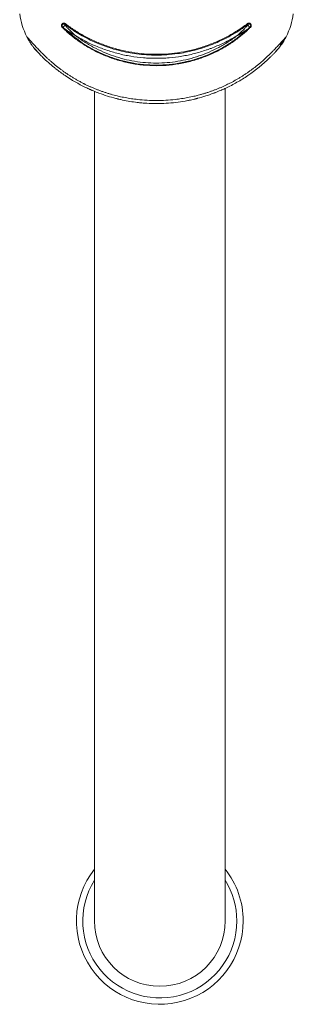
# Model space of a CAD drawing. Header units: millimetres. Extents: x 272.415 to 272.635, y 46.157 to 46.423.
# Tile 1 of 2: x 272.505 to 272.544, y 46.157 to 46.296. Entities that reach past the tile are written whole.
import ezdxf

# ---------------------------------------------------------------- set-up
doc = ezdxf.new("R2010")
doc.units = ezdxf.units.MM
doc.layers.add('SANINDUSA', color=3, linetype='Continuous')

msp = doc.modelspace()

# ---------------------------------------------------------------- linework, layer by layer
at = {"layer": 'SANINDUSA', "linetype": 'Continuous', "lineweight": 15}
for p, q in [((272.5108454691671, 46.2949189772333), (272.5108446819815, 46.29491976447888)), ((272.5374053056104, 46.29491897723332), (272.5374045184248, 46.2949197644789)), ((272.5416386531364, 46.29237527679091), (272.5422479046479, 46.29325718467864)), ((272.5069386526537, 46.29183859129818), (272.5072105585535, 46.29154964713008)), ((272.5410655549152, 46.29155664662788), (272.541337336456, 46.29184292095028)), ((272.5153626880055, 46.28580615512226), (272.5153626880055, 46.20289410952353)), ((272.5338626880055, 46.20289410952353), (272.5338626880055, 46.28622547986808)), ((272.5153626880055, 46.20289410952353), (272.5153626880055, 46.16839410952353)), ((272.5338626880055, 46.16839410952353), (272.5338626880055, 46.20289410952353))]:
    msp.add_line(p, q, dxfattribs=at)
at = {"layer": 'SANINDUSA', "linetype": 'Continuous', "lineweight": 15, "flags": 128}
for points in [[(272.5111753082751, 46.29528969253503), (272.511124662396, 46.29530988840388), (272.5110637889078, 46.29531765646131), (272.5109966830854, 46.29531222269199), (272.5109284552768, 46.29529326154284), (272.5108650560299, 46.29526094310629), (272.510813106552, 46.29521570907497), (272.5107795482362, 46.29515811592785), (272.5107695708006, 46.29509047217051)], [(272.5373191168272, 46.29533180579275), (272.5373321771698, 46.29532904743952), (272.537347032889, 46.29532765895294)], [(272.5109572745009, 46.29487655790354), (272.5110551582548, 46.29475228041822), (272.5111539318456, 46.29464641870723)]]:
    msp.add_lwpolyline(points, dxfattribs=at)
at = {"layer": 'SANINDUSA', "linetype": 'Continuous', "lineweight": 15}
for centre, radius, start, end in [((272.5147121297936, 46.29808197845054), 0.01000672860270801, 187.3739180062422, 207.0887186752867), ((272.5336176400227, 46.29807862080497), 0.00996562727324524, 332.8156119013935, 352.6118620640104), ((272.5195998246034, 46.30628587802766), 0.01437259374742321, 234.0645012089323, 241.349916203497), ((272.5144425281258, 46.29793368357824), 0.00969917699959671, 207.0340245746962, 212.1183900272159), ((272.5246126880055, 46.16839410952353), 0.0118000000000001, 141.6188994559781, 0), ((272.5246126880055, 46.16839410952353), 0.0118000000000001, 0, 38.3811005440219), ((272.5246126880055, 46.16839410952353), 0.01090000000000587, 148.0623060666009, 0), ((272.5246126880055, 46.16839410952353), 0.01090000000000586, 0, 31.93769393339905), ((272.5246126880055, 46.16839410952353), 0.009250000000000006, 180, 270), ((272.5246126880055, 46.16839410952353), 0.009250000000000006, 270, 0)]:
    msp.add_arc(centre, radius, start, end, dxfattribs=at)
for points, knots in [([(272.5108056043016, 46.29485844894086), (272.5107930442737, 46.29487185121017), (272.5107681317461, 46.29489843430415), (272.5107391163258, 46.29494553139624), (272.5107140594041, 46.2950045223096), (272.5106985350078, 46.29507694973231), (272.5107012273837, 46.29515919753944), (272.5107217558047, 46.29523827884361), (272.5107598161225, 46.29530886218), (272.5108112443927, 46.2953701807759), (272.5108548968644, 46.29539901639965), (272.5108768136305, 46.29541349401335)], [0, 0, 0, 0, 0.08417933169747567, 0.1669677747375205, 0.2506946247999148, 0.3752028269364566, 0.5007644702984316, 0.6247061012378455, 0.750279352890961, 0.8746217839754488, 1, 1, 1, 1]), ([(272.5108959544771, 46.29531590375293), (272.510881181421, 46.29530616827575), (272.5108529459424, 46.29528756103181), (272.5108199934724, 46.29525065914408), (272.5107962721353, 46.29521238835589), (272.5107810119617, 46.29517431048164), (272.5107664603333, 46.29511158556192), (272.5107718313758, 46.29501384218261), (272.5108210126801, 46.29495048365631), (272.5108454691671, 46.2949189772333)], [0, 0, 0, 0, 0.1218410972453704, 0.2328727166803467, 0.3331937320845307, 0.422941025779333, 0.5023088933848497, 0.752512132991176, 1, 1, 1, 1]), ([(272.5108959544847, 46.29531590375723), (272.5108798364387, 46.2953052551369), (272.5108476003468, 46.29528395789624), (272.5108100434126, 46.29523902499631), (272.5107836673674, 46.29518744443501), (272.5107697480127, 46.2951367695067), (272.5107706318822, 46.29510421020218), (272.5107709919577, 46.29509094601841)], [0, 0, 0, 0, 0.213336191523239, 0.4266723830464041, 0.6400085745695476, 0.8533447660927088, 1, 1, 1, 1]), ([(272.5108768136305, 46.29541349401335), (272.5108920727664, 46.29542140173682), (272.5109222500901, 46.29543704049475), (272.510971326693, 46.29545088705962), (272.5110220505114, 46.29545684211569), (272.5110890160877, 46.29545386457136), (272.511174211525, 46.29543075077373), (272.5112327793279, 46.29539116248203), (272.5112634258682, 46.29537044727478)], [0, 0, 0, 0, 0.1262728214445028, 0.2497242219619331, 0.3733400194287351, 0.5001050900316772, 0.7384219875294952, 1, 1, 1, 1]), ([(272.5108959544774, 46.29531590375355), (272.5109030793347, 46.29531962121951), (272.5109051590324, 46.29533213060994), (272.5109016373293, 46.2953500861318), (272.5108981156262, 46.29536804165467), (272.5108890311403, 46.29539124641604), (272.5108768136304, 46.2954134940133)], [0, 0, 0, 0, 0.5, 0.5, 0.5, 1, 1, 1, 1]), ([(272.5111782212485, 46.29527947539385), (272.511168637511, 46.2952866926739), (272.5111480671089, 46.29530218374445), (272.5111166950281, 46.29532073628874), (272.5110801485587, 46.29533555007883), (272.5110352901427, 46.29534620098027), (272.5109691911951, 46.29534766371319), (272.510923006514, 46.29532763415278), (272.5108959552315, 46.29531590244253)], [0, 0, 0, 0, 0.1167076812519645, 0.2504997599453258, 0.3587121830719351, 0.5009375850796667, 0.7076892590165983, 1, 1, 1, 1]), ([(272.5109616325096, 46.29480646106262), (272.5109481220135, 46.29481945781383), (272.510946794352, 46.29484505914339), (272.5109690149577, 46.29491163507), (272.5109925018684, 46.29495242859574), (272.5110552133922, 46.29503336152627), (272.5110942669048, 46.29507328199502), (272.5111727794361, 46.29513670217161), (272.5112119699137, 46.29515993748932), (272.5112437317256, 46.29517050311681)], [0, 0, 0, 0, 0.25, 0.25, 0.5, 0.5, 0.75, 0.75, 1, 1, 1, 1]), ([(272.5370694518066, 46.29527946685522), (272.5369531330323, 46.29519270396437), (272.5366985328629, 46.2950027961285), (272.5362750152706, 46.29470468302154), (272.5357757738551, 46.29437120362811), (272.5351965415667, 46.29400911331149), (272.5345334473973, 46.2936249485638), (272.5337818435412, 46.29322644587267), (272.5329365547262, 46.29282231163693), (272.5319919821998, 46.29242251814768), (272.5307984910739, 46.29198609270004), (272.5291670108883, 46.29150637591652), (272.5273651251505, 46.29115338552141), (272.5256046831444, 46.29096908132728), (272.5241466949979, 46.29091867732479), (272.5227215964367, 46.29096456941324), (272.5209774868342, 46.29113485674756), (272.5191412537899, 46.29148390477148), (272.5172877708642, 46.29202743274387), (272.5158045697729, 46.29259054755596), (272.5145105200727, 46.29319029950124), (272.5134187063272, 46.29378119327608), (272.5125150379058, 46.29433605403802), (272.5117861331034, 46.29482776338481), (272.5113644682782, 46.2951410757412), (272.5111782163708, 46.29527946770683)], [0, 0, 0, 0, 0.01578905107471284, 0.03455929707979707, 0.0562967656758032, 0.08099632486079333, 0.1086662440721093, 0.1393344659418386, 0.1730563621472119, 0.2099229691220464, 0.2500398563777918, 0.3100371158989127, 0.3928698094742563, 0.4469935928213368, 0.5000134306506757, 0.5493911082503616, 0.6000169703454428, 0.6882062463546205, 0.7499810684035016, 0.8081029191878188, 0.8594572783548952, 0.9042971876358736, 0.9427149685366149, 0.9746968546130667, 1, 1, 1, 1]), ([(272.5111782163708, 46.29527946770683), (272.5111814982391, 46.29527352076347), (272.511188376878, 46.29526105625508), (272.5112030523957, 46.29523590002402), (272.5112213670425, 46.29520564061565), (272.5112360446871, 46.29518257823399), (272.5112437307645, 46.29517050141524)], [0, 0, 0, 0, 0.2161512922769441, 0.4530427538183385, 0.7135810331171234, 0.9999999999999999, 0.9999999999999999, 0.9999999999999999, 0.9999999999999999]), ([(272.5112634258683, 46.29537044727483), (272.5112561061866, 46.29535975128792), (272.5112479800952, 46.29534876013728), (272.5112396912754, 46.29533834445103), (272.5112314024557, 46.2953279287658), (272.5112229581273, 46.29531809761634), (272.5112150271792, 46.29530962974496), (272.5112070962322, 46.29530116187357), (272.511199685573, 46.29529406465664), (272.5111933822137, 46.2952889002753), (272.5111870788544, 46.29528373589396), (272.5111818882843, 46.29528050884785), (272.5111782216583, 46.29527947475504)], [0, 0, 0, 0, 0.25, 0.25, 0.25, 0.5, 0.5, 0.5, 0.75, 0.75, 0.75, 1, 1, 1, 1]), ([(272.5112437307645, 46.29517050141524), (272.5112550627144, 46.29515322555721), (272.5112784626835, 46.29511755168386), (272.5113178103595, 46.29506345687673), (272.5113620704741, 46.29500708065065), (272.5114380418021, 46.29491371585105), (272.5115550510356, 46.29477751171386), (272.5117245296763, 46.29459342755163), (272.5119711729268, 46.294339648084), (272.5122356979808, 46.29408781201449), (272.5124555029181, 46.2938904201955), (272.5125576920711, 46.29380237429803), (272.5126119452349, 46.29375441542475), (272.5126593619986, 46.29371149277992), (272.5126948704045, 46.29368383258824), (272.5127087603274, 46.29367301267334)], [0, 0, 0, 0, 0.03453566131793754, 0.07131459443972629, 0.1036551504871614, 0.1428055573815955, 0.2499144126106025, 0.3640955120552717, 0.4999499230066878, 0.749945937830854, 0.8749612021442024, 0.9113356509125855, 0.9374854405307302, 0.9755460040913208, 1, 1, 1, 1]), ([(272.5112634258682, 46.29537044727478), (272.5113782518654, 46.29528441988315), (272.5116075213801, 46.29511265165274), (272.5119577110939, 46.29486402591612), (272.5123117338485, 46.29462255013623), (272.5126701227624, 46.29438877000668), (272.5130327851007, 46.29416246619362), (272.5133997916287, 46.29394363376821), (272.5137711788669, 46.29373221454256), (272.5145243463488, 46.2933232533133), (272.5156881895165, 46.29276505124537), (272.5172985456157, 46.29214817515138), (272.5189583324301, 46.2916613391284), (272.5206585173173, 46.29131125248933), (272.5223822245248, 46.29109823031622), (272.5241149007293, 46.29103022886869), (272.5258476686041, 46.29109847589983), (272.5275716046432, 46.29131154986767), (272.529272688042, 46.29166155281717), (272.5309343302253, 46.29214822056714), (272.5325475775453, 46.29276495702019), (272.5338432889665, 46.29338500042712), (272.5348444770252, 46.29393995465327), (272.5355766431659, 46.29438584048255), (272.5362932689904, 46.29485992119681), (272.5367543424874, 46.29519995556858), (272.5369855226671, 46.29537044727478)], [0, 0, 0, 0, 0.01574948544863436, 0.03144651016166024, 0.04709993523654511, 0.06271845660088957, 0.07831060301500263, 0.09388473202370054, 0.1094489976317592, 0.1250117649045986, 0.1874800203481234, 0.2499926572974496, 0.3123731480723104, 0.3750070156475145, 0.4378467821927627, 0.500062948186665, 0.56225356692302, 0.6250635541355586, 0.687659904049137, 0.7500066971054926, 0.8125175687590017, 0.8749876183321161, 0.9061141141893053, 0.9372802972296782, 0.9685526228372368, 1, 1, 1, 1]), ([(272.5355277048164, 46.29367301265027), (272.5355483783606, 46.29369029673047), (272.5356267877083, 46.2937558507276), (272.5357614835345, 46.29387311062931), (272.5359451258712, 46.29403688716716), (272.5361307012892, 46.29420969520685), (272.5363203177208, 46.29439393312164), (272.5364922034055, 46.29456908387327), (272.5366463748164, 46.29473456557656), (272.5367731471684, 46.29487760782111), (272.5368730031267, 46.29499699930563), (272.5369491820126, 46.29509309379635), (272.5369860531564, 46.29514716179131), (272.5370019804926, 46.29517051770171)], [0, 0, 0, 0, 0.03734360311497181, 0.1416345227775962, 0.2477521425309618, 0.3794745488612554, 0.4952174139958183, 0.6180108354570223, 0.7250864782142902, 0.8165774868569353, 0.892665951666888, 0.953634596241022, 0.9999999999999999, 0.9999999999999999, 0.9999999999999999, 0.9999999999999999]), ([(272.5369855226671, 46.29537044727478), (272.5370061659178, 46.29538483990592), (272.5370459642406, 46.29541258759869), (272.5371107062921, 46.29544067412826), (272.5371882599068, 46.29545793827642), (272.5372806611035, 46.29545650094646), (272.5373429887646, 46.29542781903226), (272.5373741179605, 46.29541349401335)], [0, 0, 0, 0, 0.1781092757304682, 0.3433785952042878, 0.5010304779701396, 0.7507925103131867, 1, 1, 1, 1]), ([(272.536985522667, 46.29537044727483), (272.5369929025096, 46.29535975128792), (272.5370010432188, 46.29534876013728), (272.5370092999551, 46.29533834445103), (272.5370175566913, 46.2953279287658), (272.5370259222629, 46.29531809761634), (272.5370337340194, 46.29530962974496), (272.537041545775, 46.29530116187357), (272.5370487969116, 46.29529406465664), (272.5370549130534, 46.2952889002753), (272.5370610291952, 46.29528373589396), (272.537066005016, 46.29528050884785), (272.5370694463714, 46.29527947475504)], [0, 0, 0, 0, 0.25, 0.25, 0.25, 0.5, 0.5, 0.5, 0.75, 0.75, 0.75, 1, 1, 1, 1]), ([(272.5370019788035, 46.2951705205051), (272.537017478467, 46.29516524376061), (272.5370348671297, 46.29515682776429), (272.5370532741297, 46.29514569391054), (272.5370716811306, 46.2951345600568), (272.5370911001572, 46.29512071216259), (272.537110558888, 46.29510484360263), (272.5371300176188, 46.29508897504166), (272.5371495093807, 46.29507109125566), (272.5371680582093, 46.29505208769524), (272.5371866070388, 46.29503308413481), (272.5372042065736, 46.29501296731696), (272.5372199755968, 46.29499274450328), (272.5372357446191, 46.2949725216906), (272.5372496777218, 46.29495219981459), (272.5372610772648, 46.29493279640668), (272.5372724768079, 46.29491339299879), (272.5372813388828, 46.29489491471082), (272.5372872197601, 46.29487828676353), (272.5372931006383, 46.29486165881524), (272.5372959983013, 46.29484688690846), (272.5372957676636, 46.29483471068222), (272.537295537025, 46.29482253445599), (272.5372921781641, 46.29481295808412), (272.5372858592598, 46.29480646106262)], [0, 0, 0, 0, 0.125, 0.125, 0.125, 0.25, 0.25, 0.25, 0.375, 0.375, 0.375, 0.5, 0.5, 0.5, 0.625, 0.625, 0.625, 0.75, 0.75, 0.75, 0.875, 0.875, 0.875, 1, 1, 1, 1]), ([(272.5370019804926, 46.29517051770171), (272.537016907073, 46.29519408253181), (272.5370436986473, 46.29523637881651), (272.5370615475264, 46.29526624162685), (272.5370694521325, 46.29527946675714)], [0, 0, 0, 0, 0.557137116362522, 1, 1, 1, 1]), ([(272.5373532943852, 46.29531590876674), (272.5373390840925, 46.2953229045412), (272.5373125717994, 46.2953359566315), (272.5372721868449, 46.29534447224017), (272.5372374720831, 46.29534645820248), (272.5372020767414, 46.29534363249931), (272.5371680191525, 46.29533559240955), (272.5371313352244, 46.29532077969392), (272.5370995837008, 46.29530220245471), (272.5370790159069, 46.29528669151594), (272.5370694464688, 46.29527947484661)], [0, 0, 0, 0, 0.1569464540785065, 0.2928166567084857, 0.4071577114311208, 0.4998468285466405, 0.6411198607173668, 0.7499259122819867, 0.8836497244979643, 1, 1, 1, 1]), ([(272.5373533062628, 46.29531590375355), (272.5373499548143, 46.29531776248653), (272.5373478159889, 46.29532175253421), (272.5373470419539, 46.29532759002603), (272.5373462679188, 46.29533342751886), (272.5373468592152, 46.29534110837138), (272.5373487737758, 46.2953500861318), (272.5373506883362, 46.29535906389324), (272.5373539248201, 46.29536933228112), (272.537358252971, 46.29538016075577), (272.5373625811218, 46.29539098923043), (272.5373679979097, 46.29540237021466), (272.5373741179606, 46.2954134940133)], [0, 0, 0, 0, 0.25, 0.25, 0.25, 0.5, 0.5, 0.5, 0.75, 0.75, 0.75, 1, 1, 1, 1]), ([(272.5373532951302, 46.29531591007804), (272.5374203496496, 46.2952778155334), (272.5374678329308, 46.29520710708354), (272.5374876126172, 46.29505413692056), (272.5374596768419, 46.29497367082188), (272.5374045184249, 46.29491976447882)], [0, 0, 0, 0, 0.5, 0.5, 1, 1, 1, 1]), ([(272.5374053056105, 46.29491897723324), (272.5374158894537, 46.29493044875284), (272.5374369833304, 46.294953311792), (272.537460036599, 46.29499480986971), (272.5374753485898, 46.29503955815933), (272.5374818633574, 46.29508665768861), (272.5374783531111, 46.29515239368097), (272.5374466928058, 46.29524355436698), (272.5373870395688, 46.29528976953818), (272.5373533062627, 46.29531590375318)], [0, 0, 0, 0, 0.0989561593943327, 0.1972222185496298, 0.2954815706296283, 0.3944177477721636, 0.4947004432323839, 0.7142581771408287, 0.9999999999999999, 0.9999999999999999, 0.9999999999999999, 0.9999999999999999]), ([(272.5373741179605, 46.29541349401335), (272.5373890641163, 46.29540412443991), (272.5374187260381, 46.29538552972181), (272.5374574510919, 46.29534944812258), (272.5374963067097, 46.29530124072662), (272.5375304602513, 46.29523797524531), (272.5375512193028, 46.29515884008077), (272.5375540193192, 46.29507642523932), (272.5375363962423, 46.29499552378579), (272.5375018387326, 46.29491959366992), (272.537465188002, 46.29487886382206), (272.5374468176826, 46.29485844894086)], [0, 0, 0, 0, 0.08405410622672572, 0.1668125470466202, 0.2500411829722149, 0.3759328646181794, 0.5003879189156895, 0.6257338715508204, 0.7502363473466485, 0.8748118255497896, 0.9999999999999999, 0.9999999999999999, 0.9999999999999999, 0.9999999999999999]), ([(272.5107709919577, 46.29509094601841), (272.5107707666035, 46.29508492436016), (272.5107698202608, 46.29505963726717), (272.5107818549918, 46.29501595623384), (272.5108058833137, 46.29496296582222), (272.5108317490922, 46.29493416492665), (272.5108446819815, 46.29491976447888)], [0, 0, 0, 0, 0.09435679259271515, 0.3962378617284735, 0.6981189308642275, 1, 1, 1, 1]), ([(272.5108454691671, 46.29491897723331), (272.5108476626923, 46.29491682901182), (272.5108449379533, 46.29490966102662), (272.5108378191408, 46.29489885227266), (272.5108307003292, 46.29488804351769), (272.510819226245, 46.29487365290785), (272.5108056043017, 46.29485844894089)], [0, 0, 0, 0, 0.5, 0.5, 0.5, 1, 1, 1, 1]), ([(272.5374468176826, 46.29485844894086), (272.5373478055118, 46.2947631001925), (272.5371500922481, 46.29457270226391), (272.5368461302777, 46.29429553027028), (272.5365373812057, 46.29402511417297), (272.5362232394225, 46.29376195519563), (272.5359038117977, 46.29350584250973), (272.5355790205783, 46.29325675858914), (272.5352488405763, 46.29301463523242), (272.5349132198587, 46.29277942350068), (272.5341776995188, 46.29228695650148), (272.5330002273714, 46.29159450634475), (272.5313277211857, 46.29081863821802), (272.5295815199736, 46.29020471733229), (272.5277837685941, 46.28976404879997), (272.5259518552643, 46.28949853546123), (272.5241043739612, 46.28941060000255), (272.522254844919, 46.28950080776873), (272.5204208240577, 46.2897698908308), (272.5186290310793, 46.29021255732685), (272.5168907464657, 46.29082666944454), (272.5152229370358, 46.29160366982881), (272.5139543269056, 46.2923532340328), (272.5130471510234, 46.29297484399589), (272.512459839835, 46.29341115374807), (272.5118902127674, 46.29387026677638), (272.5113362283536, 46.29435071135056), (272.5109827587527, 46.294688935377), (272.5108056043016, 46.29485844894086)], [0, 0, 0, 0, 0.01405615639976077, 0.02806815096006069, 0.04204470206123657, 0.055994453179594, 0.0699260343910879, 0.08384830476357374, 0.09777008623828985, 0.1117000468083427, 0.1256466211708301, 0.1880188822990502, 0.250605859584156, 0.3128904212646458, 0.3756885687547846, 0.4380697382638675, 0.5002754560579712, 0.5629023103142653, 0.6255228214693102, 0.6880034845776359, 0.749977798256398, 0.8126572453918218, 0.8751288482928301, 0.9000646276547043, 0.9249697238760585, 0.9498938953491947, 0.9748874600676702, 1, 1, 1, 1]), ([(272.5108446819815, 46.29491976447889), (272.5108446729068, 46.29491977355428), (272.5108447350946, 46.29491971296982), (272.5108448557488, 46.29491959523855), (272.510844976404, 46.29491947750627), (272.5108451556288, 46.29491930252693), (272.5108453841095, 46.29491907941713), (272.5108456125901, 46.29491885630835), (272.5108458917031, 46.29491858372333), (272.5108462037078, 46.29491827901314), (272.5108465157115, 46.29491797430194), (272.5108468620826, 46.29491763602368), (272.5108472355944, 46.2949172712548), (272.510847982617, 46.29491654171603), (272.5108488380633, 46.29491570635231), (272.5108497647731, 46.29491480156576), (272.510850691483, 46.29491389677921), (272.5108516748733, 46.29491293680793), (272.510852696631, 46.29491193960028), (272.5108547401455, 46.29490994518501), (272.5108569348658, 46.29490780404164), (272.5108592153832, 46.29490558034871), (272.5108614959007, 46.29490335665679), (272.5108638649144, 46.29490104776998), (272.5108662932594, 46.29489868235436), (272.5108711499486, 46.29489395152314), (272.5108761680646, 46.29488906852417), (272.5108812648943, 46.29488411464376), (272.510886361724, 46.29487916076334), (272.5108915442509, 46.29487412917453), (272.5108967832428, 46.29486904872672), (272.5109072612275, 46.2948588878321), (272.5109179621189, 46.29484853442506), (272.5109287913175, 46.29483808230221), (272.510939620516, 46.29482763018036), (272.5109505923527, 46.29481706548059), (272.5109616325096, 46.29480646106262)], [0, 0, 0, 0, 0.01562499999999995, 0.01562499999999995, 0.01562499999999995, 0.03124999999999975, 0.03124999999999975, 0.03124999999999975, 0.04687499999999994, 0.04687499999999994, 0.04687499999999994, 0.06249999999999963, 0.06249999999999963, 0.06249999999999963, 0.09374999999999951, 0.09374999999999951, 0.09374999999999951, 0.1249999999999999, 0.1249999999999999, 0.1249999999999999, 0.1874999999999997, 0.1874999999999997, 0.1874999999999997, 0.2499999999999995, 0.2499999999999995, 0.2499999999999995, 0.3749999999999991, 0.3749999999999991, 0.3749999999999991, 0.4999999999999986, 0.4999999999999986, 0.4999999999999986, 0.7499999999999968, 0.7499999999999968, 0.7499999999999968, 1, 1, 1, 1]), ([(272.5372858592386, 46.29480646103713), (272.5371792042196, 46.29470568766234), (272.5369673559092, 46.29450552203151), (272.5366430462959, 46.2942165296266), (272.5363172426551, 46.29393826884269), (272.5359897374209, 46.29367122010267), (272.5356611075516, 46.29341504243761), (272.5353317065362, 46.29316959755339), (272.5350019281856, 46.29293468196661), (272.5346721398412, 46.29271009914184), (272.5343426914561, 46.29249563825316), (272.5336666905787, 46.29207503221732), (272.5326449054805, 46.29151125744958), (272.5311439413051, 46.29083640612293), (272.5295217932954, 46.29027122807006), (272.5271620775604, 46.28969433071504), (272.5253332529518, 46.28951775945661), (272.5229015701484, 46.28951712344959), (272.5210711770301, 46.28969356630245), (272.518713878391, 46.29027028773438), (272.5171278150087, 46.29082286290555), (272.5156889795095, 46.29146550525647), (272.5146352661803, 46.29203676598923), (272.5138175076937, 46.2925431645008), (272.5132376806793, 46.29293213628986), (272.5126593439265, 46.29335200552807), (272.5120848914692, 46.29380418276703), (272.5115144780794, 46.29428759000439), (272.511147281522, 46.29463222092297), (272.5109616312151, 46.29480646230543)], [0, 0, 0, 0, 0.01521625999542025, 0.03022397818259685, 0.04502324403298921, 0.05961415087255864, 0.07399679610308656, 0.08817128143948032, 0.1021377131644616, 0.1158962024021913, 0.1294468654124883, 0.1427898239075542, 0.1982076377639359, 0.2498421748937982, 0.3124637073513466, 0.3749437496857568, 0.4997095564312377, 0.4999516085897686, 0.6251612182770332, 0.6873976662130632, 0.7497738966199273, 0.7981543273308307, 0.85009904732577, 0.8736247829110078, 0.8977328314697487, 0.9224238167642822, 0.9476983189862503, 0.973556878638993, 1, 1, 1, 1]), ([(272.5114158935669, 46.29446144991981), (272.5121671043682, 46.29381137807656), (272.513826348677, 46.29237552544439), (272.5169053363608, 46.29082361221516), (272.5204170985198, 46.28975463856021), (272.5241020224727, 46.28939740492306), (272.5277892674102, 46.28975283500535), (272.5309142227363, 46.29068308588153), (272.5334805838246, 46.29192254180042), (272.5355541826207, 46.29324725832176), (272.5367889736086, 46.29436237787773), (272.5374053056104, 46.29491897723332)], [0, 0, 0, 0, 0.1044375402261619, 0.2306774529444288, 0.3583280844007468, 0.4867687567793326, 0.6145455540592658, 0.7428277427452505, 0.8250795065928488, 0.9126904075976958, 0.9999999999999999, 0.9999999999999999, 0.9999999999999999, 0.9999999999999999]), ([(272.5355277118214, 46.2936730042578), (272.535567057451, 46.29369437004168), (272.5356058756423, 46.29371554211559), (272.5356447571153, 46.29373699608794), (272.5356836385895, 46.29375845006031), (272.535722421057, 46.29378004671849), (272.5357611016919, 46.29380178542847), (272.5358384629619, 46.29384526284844), (272.5359154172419, 46.29388930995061), (272.5359918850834, 46.29393391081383), (272.5361448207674, 46.29402311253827), (272.5362958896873, 46.29411454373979), (272.5364445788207, 46.29420838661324), (272.5365189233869, 46.29425530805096), (272.5365926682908, 46.29430283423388), (272.5366656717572, 46.2943510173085), (272.5367386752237, 46.29439920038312), (272.5368109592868, 46.29444804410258), (272.5368821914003, 46.29449763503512), (272.5369534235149, 46.29454722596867), (272.5370235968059, 46.294597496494), (272.5370917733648, 46.29464872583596), (272.5371258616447, 46.29467434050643), (272.5371594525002, 46.29470019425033), (272.5371921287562, 46.2947264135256), (272.5372084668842, 46.29473952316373), (272.5372245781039, 46.29475272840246), (272.5372403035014, 46.29476606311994), (272.537256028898, 46.29477939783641), (272.5372713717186, 46.2947928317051), (272.5372858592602, 46.29480646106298)], [0, 0, 0, 0, 0.06250000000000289, 0.06250000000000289, 0.06250000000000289, 0.1250000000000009, 0.1250000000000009, 0.1250000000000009, 0.2500000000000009, 0.2500000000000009, 0.2500000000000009, 0.5000000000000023, 0.5000000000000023, 0.5000000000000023, 0.6250000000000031, 0.6250000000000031, 0.6250000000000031, 0.7500000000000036, 0.7500000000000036, 0.7500000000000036, 0.8750000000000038, 0.8750000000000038, 0.8750000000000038, 0.9375000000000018, 0.9375000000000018, 0.9375000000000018, 0.9687500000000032, 0.9687500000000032, 0.9687500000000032, 1, 1, 1, 1]), ([(272.5374045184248, 46.2949197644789), (272.5374038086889, 46.29491913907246), (272.5374021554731, 46.29491768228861), (272.5373935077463, 46.29490944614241), (272.5373812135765, 46.29489768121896), (272.5373640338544, 46.29488119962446), (272.5373422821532, 46.29486034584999), (272.537315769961, 46.29483497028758), (272.5372963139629, 46.29481642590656), (272.5372858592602, 46.29480646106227)], [0, 0, 0, 0, 0.0613730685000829, 0.1429587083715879, 0.2517802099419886, 0.3907922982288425, 0.5613881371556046, 0.76431141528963, 1, 1, 1, 1]), ([(272.5374053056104, 46.29491897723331), (272.5374034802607, 46.29491682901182), (272.5374065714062, 46.29490966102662), (272.5374139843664, 46.29489885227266), (272.5374213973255, 46.29488804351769), (272.5374330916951, 46.29487365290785), (272.5374468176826, 46.29485844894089)], [0, 0, 0, 0, 0.5, 0.5, 0.5, 1, 1, 1, 1]), ([(272.5062278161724, 46.2927769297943), (272.5062541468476, 46.29273549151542), (272.5063273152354, 46.29262034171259), (272.5064736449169, 46.29240320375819), (272.5067139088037, 46.29207238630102), (272.5069669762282, 46.29176283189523), (272.5071741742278, 46.29153322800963), (272.5072715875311, 46.29142948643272), (272.5073314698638, 46.29136724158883), (272.5073786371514, 46.29131910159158), (272.5074126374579, 46.29128529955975), (272.5074336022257, 46.29126436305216), (272.5074429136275, 46.29125585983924), (272.5074453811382, 46.2912536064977)], [0, 0, 0, 0, 0.07519642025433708, 0.2089578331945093, 0.4009907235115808, 0.7016892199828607, 0.8219874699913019, 0.8760647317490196, 0.9203513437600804, 0.9548627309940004, 0.9796137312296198, 0.9945976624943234, 1, 1, 1, 1]), ([(272.5065713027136, 46.29267435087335), (272.5067429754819, 46.29248714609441), (272.507074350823, 46.29212578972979), (272.507414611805, 46.29177119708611), (272.5075785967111, 46.29160030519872)], [0, 0, 0, 0, 0.5180613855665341, 1, 1, 1, 1]), ([(272.5127087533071, 46.29367300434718), (272.5128248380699, 46.29358563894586), (272.5130568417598, 46.29341103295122), (272.5134124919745, 46.29315949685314), (272.5137733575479, 46.29291584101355), (272.5141400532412, 46.29268075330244), (272.5145124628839, 46.29245400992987), (272.5148906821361, 46.29223564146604), (272.5155913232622, 46.29185241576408), (272.5166422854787, 46.29134617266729), (272.5180712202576, 46.2907955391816), (272.5195446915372, 46.29035930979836), (272.5210502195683, 46.29004503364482), (272.5225766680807, 46.28985353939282), (272.5241113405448, 46.28979171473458), (272.525646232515, 46.28985353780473), (272.5271732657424, 46.29004502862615), (272.5286798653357, 46.2903593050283), (272.5301548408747, 46.29079553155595), (272.5315858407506, 46.29134615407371), (272.5327373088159, 46.29189992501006), (272.5336269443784, 46.29239534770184), (272.5342789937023, 46.29279457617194), (272.5349149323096, 46.29321783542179), (272.5353233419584, 46.29352119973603), (272.5355277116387, 46.29367300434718)], [0, 0, 0, 0, 0.01787641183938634, 0.03572728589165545, 0.05356494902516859, 0.07140156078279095, 0.08924908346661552, 0.1071192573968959, 0.1250239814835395, 0.1872723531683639, 0.2500179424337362, 0.3123735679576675, 0.3750100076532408, 0.4377279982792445, 0.5000030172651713, 0.5622758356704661, 0.6249958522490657, 0.6876302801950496, 0.7499879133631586, 0.812731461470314, 0.8749818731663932, 0.9062895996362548, 0.9375192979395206, 0.9687344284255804, 1, 1, 1, 1]), ([(272.5127087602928, 46.29367301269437), (272.5130418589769, 46.29347074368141), (272.5133797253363, 46.29327774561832), (272.5137222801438, 46.29309402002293), (272.5142461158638, 46.29281306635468), (272.5147809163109, 46.29255372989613), (272.5153266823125, 46.29231613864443), (272.5158724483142, 46.29207854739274), (272.5164291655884, 46.29186266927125), (272.5169972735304, 46.29166839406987), (272.5172813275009, 46.29157125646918), (272.5175682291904, 46.29147957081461), (272.5178580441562, 46.29139346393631), (272.518147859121, 46.29130735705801), (272.5184410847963, 46.29122672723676), (272.5187346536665, 46.29115246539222), (272.5193217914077, 46.29100394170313), (272.5199124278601, 46.29088013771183), (272.5205064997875, 46.29078082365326), (272.521100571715, 46.29068150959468), (272.521698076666, 46.29060669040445), (272.5222990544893, 46.29055660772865), (272.5225995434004, 46.29053156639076), (272.5229009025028, 46.2905127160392), (272.5232031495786, 46.29050012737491), (272.5235053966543, 46.29048753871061), (272.523808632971, 46.29048121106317), (272.524112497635, 46.29048124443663), (272.5242644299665, 46.29048126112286), (272.5244168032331, 46.29048287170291), (272.5245690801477, 46.29048607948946), (272.5247213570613, 46.29048928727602), (272.5248733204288, 46.29049408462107), (272.5250249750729, 46.29050045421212), (272.5253282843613, 46.29051319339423), (272.5256303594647, 46.29053221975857), (272.5259312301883, 46.29055741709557), (272.5265329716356, 46.29060781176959), (272.5271299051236, 46.29068286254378), (272.5277221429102, 46.29078197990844), (272.5283143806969, 46.2908810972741), (272.5289019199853, 46.29100427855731), (272.5294847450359, 46.29115139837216), (272.5300675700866, 46.29129851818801), (272.5306456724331, 46.29146956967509), (272.5312189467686, 46.29166496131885), (272.5313622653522, 46.29171380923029), (272.5315054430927, 46.29176424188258), (272.5316477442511, 46.29181599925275), (272.5317900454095, 46.29186775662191), (272.5319315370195, 46.29192085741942), (272.5320722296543, 46.29197528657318), (272.532353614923, 46.29208414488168), (272.5326318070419, 46.29219830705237), (272.5329068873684, 46.29231785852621), (272.5334570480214, 46.29255696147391), (272.5339947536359, 46.29281743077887), (272.5345202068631, 46.2930988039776), (272.5348612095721, 46.29328140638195), (272.5351970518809, 46.29347284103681), (272.5355277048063, 46.29367301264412)], [0.08412902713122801, 0.08412902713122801, 0.08412902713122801, 0.08412902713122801, 0.1250000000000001, 0.1250000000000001, 0.1250000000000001, 0.1874999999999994, 0.1874999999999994, 0.1874999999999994, 0.2499999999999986, 0.2499999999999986, 0.2499999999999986, 0.28125, 0.28125, 0.28125, 0.3124999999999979, 0.3124999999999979, 0.3124999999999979, 0.3750000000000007, 0.3750000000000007, 0.3750000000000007, 0.4374999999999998, 0.4374999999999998, 0.4374999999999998, 0.4687500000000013, 0.4687500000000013, 0.4687500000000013, 0.4999999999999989, 0.4999999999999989, 0.4999999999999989, 0.5156249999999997, 0.5156249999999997, 0.5156249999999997, 0.5312500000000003, 0.5312500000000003, 0.5312500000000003, 0.5624999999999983, 0.5624999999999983, 0.5624999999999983, 0.625000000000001, 0.625000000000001, 0.625000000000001, 0.6875000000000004, 0.6875000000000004, 0.6875000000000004, 0.7499999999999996, 0.7499999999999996, 0.7499999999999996, 0.7656250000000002, 0.7656250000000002, 0.7656250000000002, 0.781250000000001, 0.781250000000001, 0.781250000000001, 0.8124999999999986, 0.8124999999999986, 0.8124999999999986, 0.8749999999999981, 0.8749999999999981, 0.8749999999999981, 0.9155605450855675, 0.9155605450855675, 0.9155605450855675, 0.9155605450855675]), ([(272.541688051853, 46.29265026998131), (272.5415408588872, 46.29249062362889), (272.5412579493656, 46.29218377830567), (272.5409690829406, 46.29188142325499), (272.5408305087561, 46.29173637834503)], [0, 0, 0, 0, 0.5202828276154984, 1, 1, 1, 1]), ([(272.5424824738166, 46.29352577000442), (272.542448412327, 46.29346038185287), (272.5423782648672, 46.29332571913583), (272.5422638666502, 46.29312050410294), (272.542126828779, 46.29288734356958), (272.5419573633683, 46.29261814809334), (272.5416915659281, 46.29223023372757), (272.5414116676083, 46.2918719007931), (272.5411485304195, 46.29157283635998), (272.5410175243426, 46.29143238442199), (272.5409387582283, 46.29135075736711), (272.5409004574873, 46.29131176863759), (272.5408757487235, 46.29128688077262), (272.540858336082, 46.29126985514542), (272.5408471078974, 46.29125864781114), (272.5408427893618, 46.29125507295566), (272.5408416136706, 46.29125409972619)], [0, 0, 0, 0, 0.07869097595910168, 0.1620590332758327, 0.2500814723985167, 0.3663288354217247, 0.5001588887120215, 0.750168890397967, 0.8502027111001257, 0.9252061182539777, 0.9552818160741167, 0.9712763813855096, 0.9837181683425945, 0.9926145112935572, 0.9979893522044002, 0.9999999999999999, 0.9999999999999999, 0.9999999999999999, 0.9999999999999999]), ([(272.5080442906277, 46.29112586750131), (272.5081480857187, 46.291022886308), (272.508355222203, 46.29081737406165), (272.5086729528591, 46.29051727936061), (272.5089944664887, 46.29022345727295), (272.5092133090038, 46.29003315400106), (272.5093225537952, 46.28993815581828)], [0, 0, 0, 0, 0.2514990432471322, 0.5018987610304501, 0.7513510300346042, 1, 1, 1, 1]), ([(272.5400906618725, 46.29098656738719), (272.5400327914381, 46.29092970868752), (272.5399746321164, 46.29087317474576), (272.5399161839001, 46.29081696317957), (272.5395974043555, 46.29051038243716), (272.5392700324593, 46.29021339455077), (272.5389339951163, 46.28992561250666), (272.5389184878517, 46.28991233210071), (272.5389029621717, 46.28989907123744), (272.5388874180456, 46.28988582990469)], [0.8735578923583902, 0.8735578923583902, 0.8735578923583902, 0.8735578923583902, 0.8792875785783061, 0.8792875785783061, 0.8792875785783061, 0.910537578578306, 0.910537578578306, 0.910537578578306, 0.9119796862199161, 0.9119796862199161, 0.9119796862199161, 0.9119796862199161]), ([(272.5402876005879, 46.29068754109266), (272.5403814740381, 46.29078022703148), (272.540474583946, 46.29087378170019), (272.5406592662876, 46.29106263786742), (272.5407519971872, 46.29115907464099), (272.5408416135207, 46.29125409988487)], [0, 0, 0, 0, 0.5, 0.5, 1, 1, 1, 1]), ([(272.5093225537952, 46.28993815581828), (272.5094434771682, 46.28983517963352), (272.5096847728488, 46.28962969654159), (272.50993243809, 46.28943140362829), (272.5100559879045, 46.28933248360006)], [0, 0, 0, 0, 0.5011418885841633, 1, 1, 1, 1]), ([(272.5371804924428, 46.28856305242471), (272.5372974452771, 46.28864618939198), (272.5375315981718, 46.28881263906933), (272.5378769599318, 46.28907066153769), (272.5382183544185, 46.28933522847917), (272.5385558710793, 46.28960643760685), (272.5387767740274, 46.28979259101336), (272.5388874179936, 46.28988582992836)], [0, 0, 0, 0, 0.1989736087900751, 0.3983678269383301, 0.5982753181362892, 0.7987876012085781, 1, 1, 1, 1]), ([(272.5100559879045, 46.28933248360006), (272.5101745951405, 46.28923962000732), (272.5104113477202, 46.28905425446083), (272.5107727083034, 46.28878492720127), (272.5110176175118, 46.28861141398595), (272.5111398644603, 46.2885248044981)], [0, 0, 0, 0, 0.334578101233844, 0.6678532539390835, 1, 1, 1, 1]), ([(272.5111398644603, 46.2885248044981), (272.5112059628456, 46.2884788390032), (272.5113382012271, 46.28838687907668), (272.5114719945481, 46.28829703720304), (272.5115389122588, 46.2882521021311)], [0, 0, 0, 0, 0.4998426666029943, 1, 1, 1, 1]), ([(272.5346445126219, 46.28702340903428), (272.534769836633, 46.28708929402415), (272.535020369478, 46.2872210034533), (272.5353910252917, 46.2874275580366), (272.5357576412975, 46.28764053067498), (272.5361199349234, 46.28786053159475), (272.5364779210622, 46.2880875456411), (272.536832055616, 46.28832104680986), (272.5370642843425, 46.28848234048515), (272.5371804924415, 46.28856305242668)], [0, 0, 0, 0, 0.1429009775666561, 0.2856706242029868, 0.4283763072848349, 0.5710882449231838, 0.7138791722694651, 0.8568240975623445, 1, 1, 1, 1]), ([(272.5116775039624, 46.28816033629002), (272.511803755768, 46.28807848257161), (272.5120561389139, 46.28791485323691), (272.5124411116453, 46.2876791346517), (272.5128305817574, 46.28745094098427), (272.5132246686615, 46.28723021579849), (272.5134912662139, 46.28708986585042), (272.5136246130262, 46.28701966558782)], [0, 0, 0, 0, 0.2001541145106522, 0.4001172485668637, 0.6000054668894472, 0.7999306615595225, 1, 1, 1, 1]), ([(272.5136246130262, 46.28701966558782), (272.5136807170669, 46.2869907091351), (272.5137930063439, 46.2869327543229), (272.5139060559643, 46.28687624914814), (272.5139626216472, 46.2868479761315)], [0, 0, 0, 0, 0.4996384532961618, 1, 1, 1, 1]), ([(272.513962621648, 46.28684797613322), (272.5140951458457, 46.28678306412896), (272.5143605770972, 46.28665305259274), (272.5147643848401, 46.28646799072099), (272.5151729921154, 46.28628996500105), (272.5155867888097, 46.28611977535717), (272.5160056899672, 46.28595732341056), (272.5164297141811, 46.28580270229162), (272.5168589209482, 46.28565622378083), (272.517293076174, 46.28551720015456), (272.5175855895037, 46.28543185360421), (272.5177322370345, 46.28538906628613)], [0, 0, 0, 0, 0.1094375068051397, 0.2191911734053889, 0.3293080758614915, 0.4398329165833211, 0.5508081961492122, 0.6622744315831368, 0.7742704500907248, 0.8868335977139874, 1, 1, 1, 1]), ([(272.5339400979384, 46.28626118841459), (272.5344797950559, 46.28651490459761), (272.5350108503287, 46.28679020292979), (272.5360551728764, 46.28738480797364), (272.536566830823, 46.28770354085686), (272.5370602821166, 46.28803828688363)], [0, 0, 0, 0, 0.5, 0.5, 1, 1, 1, 1]), ([(272.5340610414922, 46.28673169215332), (272.5341589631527, 46.28677929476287), (272.5343545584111, 46.28687437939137), (272.5345479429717, 46.28697377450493), (272.5346445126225, 46.28702340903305)], [0, 0, 0, 0, 0.5006341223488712, 1, 1, 1, 1]), ([(272.5147998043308, 46.28604643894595), (272.5148290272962, 46.28603348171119), (272.5148582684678, 46.28602058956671), (272.514887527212, 46.28600776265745), (272.5149097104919, 46.28599803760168), (272.514931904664, 46.28598834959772), (272.5149541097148, 46.28597869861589)], [0.2790527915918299, 0.2790527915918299, 0.2790527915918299, 0.2790527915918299, 0.2812499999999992, 0.2812499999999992, 0.2812499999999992, 0.282915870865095, 0.282915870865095, 0.282915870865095, 0.282915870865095]), ([(272.5177322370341, 46.28538906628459), (272.5178686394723, 46.28535084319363), (272.5181422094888, 46.2852741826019), (272.5184178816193, 46.28520529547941), (272.5185561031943, 46.28517075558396)], [0, 0, 0, 0, 0.4986015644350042, 1, 1, 1, 1]), ([(272.5303559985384, 46.28534152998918), (272.5304999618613, 46.28538225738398), (272.5307871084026, 46.28546349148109), (272.5312134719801, 46.28559587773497), (272.531635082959, 46.28573539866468), (272.5320517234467, 46.28588271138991), (272.5324634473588, 46.28603751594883), (272.5328702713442, 46.28619972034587), (272.5332721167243, 46.28636941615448), (272.5336693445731, 46.28654582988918), (272.5339306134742, 46.28666980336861), (272.5340610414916, 46.28673169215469)], [0, 0, 0, 0, 0.1132308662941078, 0.2258481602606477, 0.3378858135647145, 0.4493787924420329, 0.560363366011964, 0.6708772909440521, 0.7809600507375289, 0.8906530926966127, 1, 1, 1, 1]), ([(272.53333408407, 46.28598694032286), (272.5333580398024, 46.28599736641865), (272.5333819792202, 46.28600783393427), (272.5334059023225, 46.28601834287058), (272.5335848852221, 46.28609696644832), (272.5337629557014, 46.28617791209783), (272.5339400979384, 46.28626118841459)], [0.7169385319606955, 0.7169385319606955, 0.7169385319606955, 0.7169385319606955, 0.7187500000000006, 0.7187500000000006, 0.7187500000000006, 0.7323026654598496, 0.7323026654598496, 0.7323026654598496, 0.7323026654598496]), ([(272.5186680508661, 46.28472931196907), (272.5186899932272, 46.28472396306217), (272.5187119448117, 46.28471864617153), (272.518733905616, 46.28471336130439), (272.5187648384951, 46.28470591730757), (272.5187957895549, 46.28469853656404), (272.5188267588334, 46.28469121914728)], [0.37343481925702, 0.37343481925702, 0.37343481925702, 0.37343481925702, 0.3750000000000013, 0.3750000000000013, 0.3750000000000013, 0.3772046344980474, 0.3772046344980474, 0.3772046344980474, 0.3772046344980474]), ([(272.5188548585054, 46.28509973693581), (272.5189968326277, 46.28506782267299), (272.5192816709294, 46.28500379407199), (272.5197125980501, 46.28491783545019), (272.5201478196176, 46.28483903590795), (272.5205874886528, 46.28476827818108), (272.5210315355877, 46.28470548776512), (272.5217682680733, 46.28461571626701), (272.5228040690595, 46.28452870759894), (272.5241389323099, 46.28449235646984), (272.5254738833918, 46.28453010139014), (272.526659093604, 46.28463058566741), (272.527688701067, 46.28476751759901), (272.5285648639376, 46.28491601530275), (272.5291392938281, 46.28504230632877), (272.5294246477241, 46.28510504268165)], [0, 0, 0, 0, 0.04099203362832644, 0.08224105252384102, 0.123757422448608, 0.1655516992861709, 0.2076346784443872, 0.2500174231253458, 0.3744816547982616, 0.5000060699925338, 0.6255382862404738, 0.7499933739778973, 0.8344585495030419, 0.9177655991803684, 1, 1, 1, 1]), ([(272.5193543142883, 46.28457308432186), (272.5200305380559, 46.28442996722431), (272.5207154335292, 46.28431683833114), (272.5214093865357, 46.2842344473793), (272.5216361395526, 46.2842075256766), (272.5218635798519, 46.2841839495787), (272.5220910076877, 46.28416377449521), (272.5223184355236, 46.28414359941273), (272.5225460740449, 46.28412680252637), (272.5227739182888, 46.28411338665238), (272.5232296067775, 46.28408655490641), (272.5236861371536, 46.28407324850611), (272.5241434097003, 46.28407347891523), (272.5250579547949, 46.28407393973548), (272.5259670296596, 46.28412839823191), (272.5268706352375, 46.28423636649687), (272.527322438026, 46.28429035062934), (272.5277727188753, 46.28435764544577), (272.5282217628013, 46.28443835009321), (272.528334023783, 46.28445852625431), (272.5284462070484, 46.28447954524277), (272.5285583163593, 46.28450141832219), (272.5286203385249, 46.28451351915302), (272.528682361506, 46.28452588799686), (272.5287443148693, 46.28453850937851)], [0.3896813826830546, 0.3896813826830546, 0.3896813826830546, 0.3896813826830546, 0.4375000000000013, 0.4375000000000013, 0.4375000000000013, 0.4531250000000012, 0.4531250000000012, 0.4531250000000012, 0.4687500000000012, 0.4687500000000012, 0.4687500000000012, 0.5000000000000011, 0.5000000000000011, 0.5000000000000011, 0.562500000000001, 0.562500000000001, 0.562500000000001, 0.5937500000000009, 0.5937500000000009, 0.5937500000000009, 0.6015624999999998, 0.6015624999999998, 0.6015624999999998, 0.6058846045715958, 0.6058846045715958, 0.6058846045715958, 0.6058846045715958]), ([(272.5297589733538, 46.28518510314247), (272.5298589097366, 46.28521019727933), (272.5300584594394, 46.28526030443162), (272.5302569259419, 46.28531448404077), (272.5303559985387, 46.28534152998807)], [0, 0, 0, 0, 0.5008094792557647, 1, 1, 1, 1])]:
    msp.add_open_spline(points, degree=3, knots=knots, dxfattribs=at)
for points, degree in [([(272.5108454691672, 46.29491897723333), (272.5110606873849, 46.29474635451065)], 1), ([(272.5109616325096, 46.29480646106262), (272.5111649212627, 46.29464870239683)], 1), ([(272.5058031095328, 46.2935252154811), (272.5059244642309, 46.29339003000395), (272.5060457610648, 46.29325500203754), (272.5061669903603, 46.2931200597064)], 3), ([(272.5061669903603, 46.2931200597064), (272.5061954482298, 46.29308853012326), (272.5062239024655, 46.29305700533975), (272.5062523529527, 46.29302548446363)], 3), ([(272.5062523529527, 46.29302548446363), (272.5062848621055, 46.29298956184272), (272.5063173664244, 46.29295364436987), (272.506349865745, 46.29291773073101)], 3), ([(272.506349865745, 46.29291773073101), (272.506423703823, 46.2928365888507), (272.506497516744, 46.29275546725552), (272.5065713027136, 46.29267435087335)], 3), ([(272.5421051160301, 46.29310773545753), (272.5419668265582, 46.29295483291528), (272.5418277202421, 46.29280241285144), (272.541688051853, 46.29265026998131)], 3), ([(272.5424824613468, 46.29352577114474), (272.5423574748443, 46.2933858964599), (272.5422316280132, 46.29324661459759), (272.5421051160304, 46.29310773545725)], 3), ([(272.5074453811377, 46.29125360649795), (272.507611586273, 46.29107674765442), (272.5077835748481, 46.29089981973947), (272.5079572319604, 46.29072686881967)], 3), ([(272.5075785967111, 46.29160030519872), (272.5076680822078, 46.2915089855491), (272.5077575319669, 46.29141759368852), (272.5078469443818, 46.29132610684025)], 3), ([(272.5078469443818, 46.29132610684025), (272.5079127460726, 46.29125941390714), (272.5079785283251, 46.29119267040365), (272.5080442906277, 46.29112586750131)], 3), ([(272.5404141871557, 46.29131065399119), (272.5403073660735, 46.29120146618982), (272.540199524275, 46.29109344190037), (272.5400906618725, 46.29098656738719)], 3), ([(272.5405086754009, 46.29140606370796), (272.5404772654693, 46.2913741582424), (272.5404457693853, 46.29134235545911), (272.5404141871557, 46.29131065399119)], 3), ([(272.54067282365, 46.29157353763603), (272.5406183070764, 46.29151749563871), (272.5405636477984, 46.29146158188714), (272.5405086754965, 46.29140606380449)], 3), ([(272.5408305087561, 46.29173637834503), (272.5407779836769, 46.29168208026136), (272.5407254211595, 46.29162780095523), (272.5406728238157, 46.29157353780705)], 3), ([(272.5079572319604, 46.29072686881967), (272.5079975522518, 46.29068671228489), (272.5080380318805, 46.29064670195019), (272.5080786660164, 46.29060684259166)], 3), ([(272.5080786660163, 46.29060684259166), (272.5085798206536, 46.29011528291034), (272.5091014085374, 46.28964965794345), (272.509641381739, 46.28921006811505)], 3), ([(272.5370602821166, 46.28803828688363), (272.5381808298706, 46.28879844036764), (272.5392199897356, 46.28964653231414), (272.5401816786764, 46.29058364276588)], 3), ([(272.5401816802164, 46.29058364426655), (272.5402170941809, 46.29061815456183), (272.5402524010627, 46.29065278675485), (272.5402876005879, 46.29068754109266)], 3), ([(272.509641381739, 46.28921006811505), (272.5096743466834, 46.28918323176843), (272.5097073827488, 46.28915649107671), (272.509740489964, 46.28912984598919)], 3), ([(272.509740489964, 46.28912984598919), (272.5097978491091, 46.28908368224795), (272.5098554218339, 46.2890378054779), (272.5099132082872, 46.28899221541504)], 3), ([(272.5099132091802, 46.28899221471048), (272.5103372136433, 46.28865767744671), (272.5107727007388, 46.28833857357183), (272.5112198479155, 46.28803476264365)], 3), ([(272.5115389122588, 46.2882521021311), (272.5115851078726, 46.2882215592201), (272.5116313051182, 46.28819097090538), (272.5116775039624, 46.28816033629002)], 3), ([(272.5112198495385, 46.28803476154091), (272.5121362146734, 46.28741216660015), (272.5131012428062, 46.28685373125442), (272.5141155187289, 46.28636342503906)], 3), ([(272.5141155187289, 46.28636342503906), (272.5143182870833, 46.2862654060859), (272.5145228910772, 46.28617020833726), (272.5147281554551, 46.2860783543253)], 3), ([(272.5147281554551, 46.2860783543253), (272.5147520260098, 46.28606767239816), (272.5147759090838, 46.28605703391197), (272.5147998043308, 46.28604643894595)], 3), ([(272.5149541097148, 46.28597869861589), (272.5149816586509, 46.28596672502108), (272.5150092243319, 46.28595480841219), (272.5150368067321, 46.2859429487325)], 3), ([(272.5150368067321, 46.2859429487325), (272.5152802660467, 46.28583826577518), (272.5155250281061, 46.28573801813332), (272.5157710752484, 46.28564216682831)], 3), ([(272.5157710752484, 46.28564216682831), (272.5158455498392, 46.28561315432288), (272.5159201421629, 46.28558454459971), (272.5159948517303, 46.28555633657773)], 3), ([(272.5159948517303, 46.28555633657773), (272.5167847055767, 46.28525811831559), (272.5175875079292, 46.28500468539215), (272.5184031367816, 46.28479556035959)], 3), ([(272.52996332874, 46.28482154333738), (272.5307294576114, 46.2850215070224), (272.5314806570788, 46.28525964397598), (272.5322172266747, 46.28553527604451)], 3), ([(272.5322172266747, 46.28553527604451), (272.5322465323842, 46.28554624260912), (272.532275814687, 46.28555726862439), (272.5323050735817, 46.2855683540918)], 3), ([(272.5323050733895, 46.28556835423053), (272.5323574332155, 46.28558819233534), (272.5324097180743, 46.28560822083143), (272.5324619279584, 46.28562843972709)], 3), ([(272.5324619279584, 46.28562843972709), (272.532716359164, 46.28572697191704), (272.5329690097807, 46.28583002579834), (272.5332198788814, 46.28593760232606)], 3), ([(272.5332198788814, 46.28593760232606), (272.5332579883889, 46.28595394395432), (272.5332960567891, 46.28597038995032), (272.5333340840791, 46.28598694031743)], 3), ([(272.5184031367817, 46.28479556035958), (272.5184548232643, 46.28478230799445), (272.5185065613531, 46.28476923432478), (272.5185583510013, 46.28475633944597)], 3), ([(272.5185561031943, 46.28517075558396), (272.5186556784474, 46.28514717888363), (272.5187552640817, 46.28512350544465), (272.5188548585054, 46.28509973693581)], 3), ([(272.5185583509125, 46.28475633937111), (272.5185948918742, 46.28474724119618), (272.5186314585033, 46.28473823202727), (272.5186680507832, 46.28472931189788)], 3), ([(272.51882675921, 46.28469121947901), (272.5190020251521, 46.28464980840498), (272.5191778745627, 46.28461042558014), (272.5193543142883, 46.28457308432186)], 3), ([(272.5287443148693, 46.28453850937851), (272.5290194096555, 46.28459455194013), (272.5292926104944, 46.28465544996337), (272.5295639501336, 46.28472110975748)], 3), ([(272.5294246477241, 46.28510504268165), (272.5295360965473, 46.28513185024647), (272.5296475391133, 46.28515853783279), (272.5297589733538, 46.28518510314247)], 3), ([(272.5295639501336, 46.28472110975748), (272.5296093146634, 46.28473208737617), (272.5296546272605, 46.2847431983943), (272.5296998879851, 46.28475444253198)], 3), ([(272.5296998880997, 46.28475444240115), (272.5297388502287, 46.28476412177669), (272.5297777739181, 46.2847738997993), (272.5298166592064, 46.28478377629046)], 3), ([(272.5298166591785, 46.28478377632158), (272.5298656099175, 46.28479620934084), (272.5299144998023, 46.28480879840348), (272.5299633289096, 46.28482154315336)], 3)]:
    msp.add_open_spline(points, degree=degree, dxfattribs=at)

doc.saveas('drawing.dxf')
